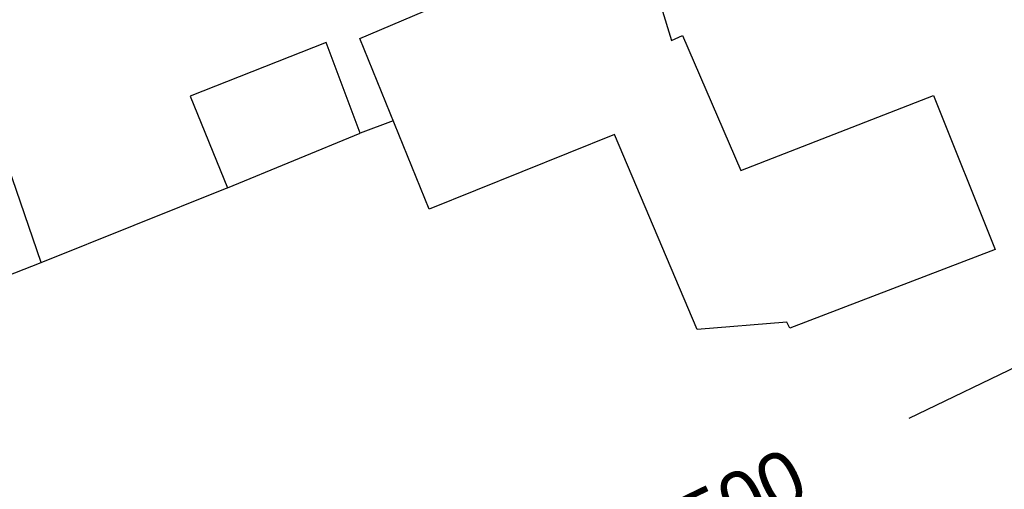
# Model space of a CAD drawing. Extents: x 158343 to 162498, y 431347 to 434500.
# Tile 210 of 248: x 159578 to 159609, y 434186 to 434201. Entities that reach past the tile are written whole.
import ezdxf

# ---------------------------------------------------------------- set-up
doc = ezdxf.new("R2010")
doc.units = 0
doc.header["$LTSCALE"] = 10
doc.header["$MEASUREMENT"] = 0
for name, color, linetype in [('000_arcering', 8, 'CONTINUOUS'), ('44_plafonds', 8, 'CONTINUOUS'), ('47_binneninrichting', 8, 'CONTINUOUS'), ('def. con-hoogtelijn (index)', 8, 'CONTINUOUS')]:
    doc.layers.add(name, color=color, linetype=linetype)
doc.styles.add('Style-WORKING', font='WORKING.shx')

# ---------------------------------------------------------------- blocks, each defined once
blk = doc.blocks.new('bestaande hoogtelijnen')
at = {"layer": 'def. con-hoogtelijn (index)'}
blk.add_line((-61.61, 121.73), (-55.372, 124.751), dxfattribs=at)
blk.add_line((-61.61, 121.73), (-55.372, 124.751), dxfattribs=at)
at = {"layer": 'def. con-hoogtelijn (index)', "style": 'Style-WORKING'}
blk.add_text('6.500', height=1.8, rotation=25.8468, dxfattribs=at).set_placement((-70.127, 116.603))
blk.add_text('6.500', height=1.8, rotation=25.8468, dxfattribs=at).set_placement((-70.127, 116.603))

msp = doc.modelspace()

# ---------------------------------------------------------------- linework, layer by layer
at = {"layer": '44_plafonds', "flags": 128}
for points in [[(159590.939, 434194.8), (159588.735, 434200.223), (159594.456, 434202.657), (159594.179, 434203.465), (159596.911, 434204.438), (159597.068, 434203.797), (159602.322, 434205.953), (159603.341, 434203.186), (159598.315, 434201.232), (159598.643, 434200.158), (159598.988, 434200.318), (159600.845, 434196.032), (159606.961, 434198.412), (159608.921, 434193.521), (159602.396, 434191.023), (159602.302, 434191.209), (159599.456, 434190.976), (159596.832, 434197.176), (159590.939, 434194.8)], [(159587.67, 434200.1), (159583.35, 434198.39), (159584.532, 434195.485), (159588.75, 434197.22), (159587.67, 434200.1)], [(159573.33, 434194.43), (159574.47, 434191.49), (159578.61, 434193.11), (159577.56, 434196.17), (159573.33, 434194.43)]]:
    msp.add_lwpolyline(points, dxfattribs=at)
at = {"layer": '47_binneninrichting', "flags": 128}
for points in [[(159589.796, 434197.613), (159588.75, 434197.22)], [(159578.61, 434193.11), (159584.52, 434195.48)]]:
    msp.add_lwpolyline(points, dxfattribs=at)

# ---------------------------------------------------------------- block references
at = {"layer": '000_arcering'}
msp.add_blockref('bestaande hoogtelijnen', (159667.804, 434066.432), dxfattribs=at)

doc.saveas('drawing.dxf')
